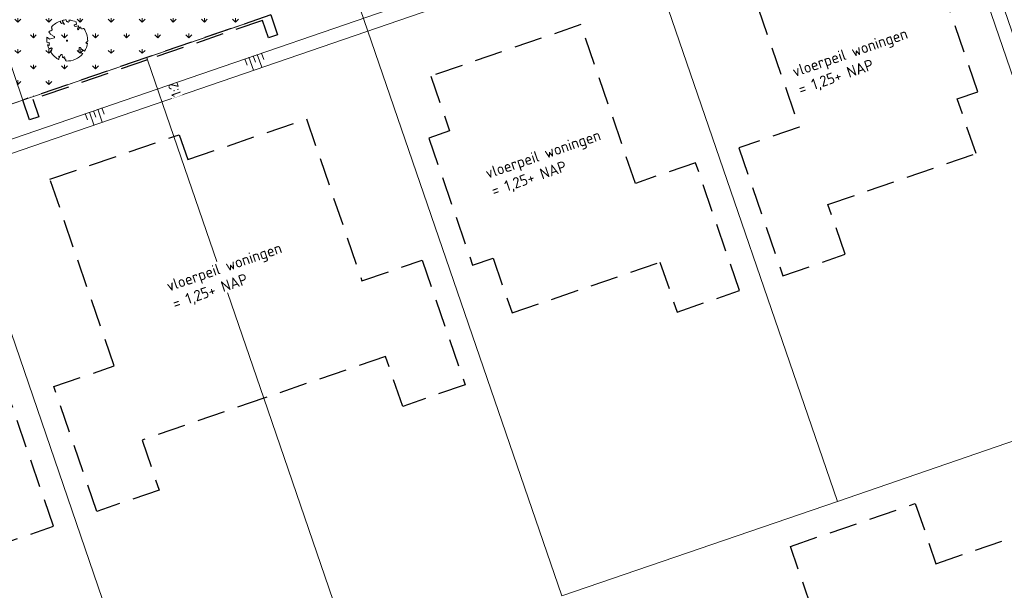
# Model space of a CAD drawing. Header units: metres. Extents: x 264570 to 266133, y 576109 to 577454.
# Tile 84 of 128: x 265451 to 265496, y 576866 to 576892. Entities that reach past the tile are written whole.
import ezdxf

# ---------------------------------------------------------------- set-up
doc = ezdxf.new("R2010")
doc.units = ezdxf.units.M
doc.set_wipeout_variables(frame=1)
doc.linetypes.add('DASHED', pattern=[19.05, 12.7, -6.35])
for name, color, linetype, lineweight in [('B-WE-GR-BOOM-S', 252, 'Continuous', 15), ('B-WE-GR-GRAS_BERMKRUIDENMENGSEL-A', 252, 'Continuous', 18), ('B-WE-GW-TALUDARCERING_KORT-G', 252, 'Continuous', 15), ('B-WE-GW-TALUDARCERING_LANG-G', 252, 'Continuous', 15), ('B-WE-KG-GRENS_KADASTRAAL-G', 252, 'KG-KADASTRAAL', 18), ('B-WE-OG-TOPOGRAFIE-G', 252, 'Continuous', 15), ('B-WE-VH-KANTOPSLUITING_OPSLUITBAND_10X20-G', 252, 'B-WE-VH-KANTOPSLUITING_TALUDBAND-G', 18), ('B-XX-AL-HOOGTELABEL-T18', 252, 'Continuous', 18), ('B-XX-AL-T25', 252, 'Continuous', 9), ('T-WE-GR-TOEKOMSTIG-G', 3, 'DASHED', 25)]:
    doc.layers.add(name, color=color, linetype=linetype, lineweight=lineweight)
doc.styles.add('NLCS-ISO-ANNOTATIVE-T25', font='NLCS-ISO.ttf', dxfattribs={"height": 2.5})
doc.styles.add('NLCS-ISO-M250-T18', font='NLCS-ISO.ttf', dxfattribs={"height": 0.45})
doc.styles.get("Standard").update_dxf_attribs({"font": 'arial.ttf'})
doc.linetypes.add('B-WE-VH-KANTOPSLUITING_TALUDBAND-G', pattern='A,5,-2.5,[4,NLCS.shx,S=0.5,R=0,X=0,Y=0],-2.5', length=10)
doc.linetypes.add('KG-KADASTRAAL', pattern='A,5.5,-2,["K",Standard,S=1.8,R=0,X=0,Y=-0.9],-2,5.5,-2,[5,NLCS.shx,S=0.75,R=0,X=0,Y=0],-2', length=19)
pattern_1 = [(90, (214669.0599, 555914.2474), (-0.707106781, 0.707106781), [0.1875, -1.226713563]), (45, (214669.0599, 555914.2474), (-0.707106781, 0.707106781), [0.1875, -0.8125]), (135, (214669.0599, 555914.2474), (-0.707106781, -0.707106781), [0.1875, -0.8125])]

# ---------------------------------------------------------------- blocks, each defined once
blk = doc.blocks.new('BOOM_WHIPEOUT_SOORT')
blk.add_wipeout([(-0.21, -4.62), (0.02, -4.62), (0.27, -4.62), (0.58, -4.59), (0.9, -4.55), (1.18, -4.48), (1.6, -4.35), (1.95, -4.21), (2.24, -4.06), (2.53, -3.9), (2.9, -3.63), (3.1, -3.47), (3.33, -3.26), (3.49, -3.09), (3.62, -2.93), (3.62, -2.93), (2.77, -2.61), (2.64, -2.59), (2.61, -2.47), (2.79, -1.83), (2.79, -1.55), (3.03, -1.54), (3.24, -1.79), (3.31, -2.1), (3.42, -2.03), (4, -2.41), (4.08, -2.27), (4.18, -2.1), (4.25, -1.95), (4.32, -1.8), (4.38, -1.65), (4.43, -1.51), (4.48, -1.37), (4.54, -1.17), (4.59, -0.94), (4.64, -0.69), (4.66, -0.55), (4.55, -0.66), (4.28, -0.48), (4.33, -0.35), (4.5, -0.4), (4.48, -0.29), (4.59, -0.27), (4.59, -0.16), (4.7, -0.05), (4.7, 0.17), (4.68, 0.46), (4.65, 0.7), (4.6, 1.01), (4.54, 1.26), (4.47, 1.48), (4.39, 1.71), (4.3, 1.93), (4.21, 2.13), (4.14, 2.26), (4.04, 2.44), (3.93, 2.62), (3.89, 2.68), (3.83, 2.76), (3.8, 2.79), (3.76, 2.8), (3.71, 2.8), (3.7, 2.79), (3.67, 2.77), (3.65, 2.76), (3.66, 2.76), (3.68, 2.77), (3.65, 2.75), (3.61, 2.72), (3.58, 2.7), (3.54, 2.69), (3.49, 2.67), (3.44, 2.67), (3.39, 2.67), (3.33, 2.68), (3.27, 2.69), (3.24, 2.71), (3.21, 2.73), (3.18, 2.76), (3.17, 2.77), (3.15, 2.82), (3.14, 2.85), (3.14, 2.89), (3.14, 2.92), (3.13, 2.97), (3.11, 3.01), (3.1, 3.03), (3.08, 3.05), (3.04, 3.07), (2.99, 3.09), (2.96, 3.09), (2.94, 3.09), (2.92, 3.09), (2.91, 3.07), (2.53, 2.46), (2.38, 2.71), (2.5, 3.1), (2.63, 3.18), (2.64, 3.31), (2.5, 3.38), (1.92, 3.25), (1.71, 3.32), (1.63, 3.52), (1.84, 3.67), (2.01, 3.64), (2.17, 3.8), (2.11, 4.12), (2.11, 4.13), (2.11, 4.16), (2.1, 4.21), (2.09, 4.23), (2.06, 4.26), (2.03, 4.27), (1.99, 4.29), (1.84, 4.36), (1.75, 4.39), (1.58, 4.46), (1.47, 4.49), (1.29, 4.55), (1.14, 4.58), (1.02, 4.62), (0.87, 4.66), (0.71, 4.67), (0.6, 4.69), (0.53, 4.7), (0.49, 4.7), (0.45, 4.68), (0.44, 4.64), (0.44, 4.64), (0.45, 4.59), (0.45, 4.59), (0.47, 4.52), (0.47, 4.5), (0.47, 4.43), (0.45, 4.4), (0.4, 4.35), (0.37, 4.33), (0.36, 4.29), (0.3, 4.23), (0.27, 4.21), (0.24, 4.2), (0.22, 4.22), (0.21, 4.24), (0.17, 4.28), (0.13, 4.3), (0.09, 4.32), (0.06, 4.34), (0.01, 4.35), (-0.03, 4.36), (-0.06, 4.36), (-0.1, 4.38), (-0.11, 4.41), (-0.13, 4.45), (-0.14, 4.5), (-0.15, 4.57), (-0.16, 4.6), (-0.16, 4.64), (-0.17, 4.68), (-0.17, 4.68), (-0.19, 4.71), (-0.19, 4.71), (-0.2, 4.72), (-0.22, 4.72), (-0.24, 4.72), (-0.26, 4.72), (-0.29, 4.71), (-0.37, 4.71), (-0.38, 4.71), (-0.42, 4.7), (-0.54, 4.69), (-0.58, 4.69), (-0.75, 4.66), (-0.79, 4.65), (-0.83, 4.65), (-0.95, 4.62), (-0.99, 4.61), (-1.05, 4.6), (-1.08, 4.59), (-1.11, 4.58), (-1.11, 4.56), (-1.11, 4.53), (-1.11, 4.52), (-1.09, 4.5), (-1.07, 4.48), (-1, 4.38), (-0.92, 4.3), (-0.86, 4.25), (-0.85, 4.24), (-0.85, 4.23), (-0.84, 4.21), (-0.84, 4.2), (-0.84, 4.2), (-0.85, 4.17), (-0.85, 4.16), (-0.85, 4.15), (-0.56, 3.68), (-0.77, 3.8), (-0.85, 3.94), (-0.87, 3.96), (-0.89, 3.99), (-0.89, 4.04), (-0.9, 4.08), (-0.92, 4.05), (-0.95, 4.03), (-0.97, 4.02), (-1, 4.02), (-1.02, 4.01), (-1.06, 4.01), (-1.1, 4), (-1.12, 3.99), (-1.15, 3.97), (-1.17, 3.96), (-1.19, 3.95), (-1.23, 3.94), (-1.24, 3.94), (-1.26, 3.94), (-1.29, 3.96), (-1.3, 3.97), (-1.33, 4), (-1.37, 4.03), (-1.42, 4.07), (-1.44, 4.09), (-1.46, 4.12), (-1.47, 4.16), (-1.48, 4.18), (-1.48, 4.21), (-1.48, 4.28), (-1.48, 4.3), (-1.48, 4.32), (-1.48, 4.36), (-1.47, 4.41), (-1.47, 4.43), (-1.48, 4.44), (-1.5, 4.46), (-1.51, 4.46), (-1.53, 4.46), (-1.53, 4.46), (-1.56, 4.45), (-1.58, 4.44), (-1.62, 4.42), (-1.69, 4.4), (-1.8, 4.36), (-1.88, 4.32), (-1.93, 4.3), (-1.98, 4.27), (-2.03, 4.25), (-2.07, 4.23), (-2.19, 4.17), (-2.27, 4.12), (-2.31, 4.1), (-2.42, 4.04), (-2.46, 4.02), (-2.54, 3.96), (-2.59, 3.93), (-2.64, 3.89), (-2.7, 3.85), (-2.71, 3.84), (-2.78, 3.79), (-2.84, 3.75), (-2.9, 3.69), (-2.99, 3.62), (-3.05, 3.57), (-3.11, 3.5), (-3.17, 3.47), (-3.25, 3.39), (-3.32, 3.32), (-3.39, 3.25), (-3.44, 3.19), (-3.49, 3.13), (-3.52, 3.1), (-3.56, 3.05), (-3.49, 2.92), (-3.54, 2.83), (-3.36, 2.62), (-3.36, 2.43), (-3.65, 2.24), (-3.96, 2.19), (-4.1, 1.97), (-4.02, 1.8), (-3.81, 1.63), (-3.8, 1.46), (-3.19, 1.16), (-3.14, 1.05), (-2.81, 0.92), (-2.88, 0.64), (-3.96, 0.34), (-4.47, 0.74), (-4.6, 0.76), (-4.6, 0.6), (-4.61, 0.54), (-4.61, 0.48), (-4.6, 0.39), (-4.6, 0.3), (-4.6, 0.24), (-4.6, 0.17), (-4.59, 0.12), (-4.59, 0.02), (-4.57, -0.02), (-4.57, -0.11), (-4.57, -0.14), (-4.56, -0.18), (-4.55, -0.27), (-4.55, -0.29), (-4.54, -0.38), (-4.53, -0.4), (-4.53, -0.43), (-4.52, -0.47), (-4.52, -0.49), (-4.51, -0.53), (-4.29, -0.39), (-4.17, -0.51), (-3.99, -0.52), (-4.03, -0.72), (-3.95, -0.85), (-4.04, -1), (-4.11, -1.07), (-4.26, -0.97), (-4.42, -0.95), (-4.39, -1.04), (-4.34, -1.2), (-4.32, -1.29), (-4.28, -1.39), (-4.25, -1.48), (-4.22, -1.55), (-4.18, -1.65), (-4.15, -1.73), (-4.11, -1.81), (-4.11, -1.81), (-4.04, -1.79), (-3.98, -1.78), (-3.94, -1.77), (-3.88, -1.8), (-3.87, -1.81), (-3.86, -1.83), (-3.84, -1.86), (-3.84, -1.86), (-3.83, -1.87), (-3.6, -1.61), (-3.5, -1.69), (-3.49, -1.7), (-3.46, -1.71), (-3.45, -1.72), (-3.43, -1.72), (-3.4, -1.72), (-3.38, -1.74), (-3.38, -1.77), (-3.38, -1.78), (-3.38, -1.79), (-3.38, -1.81), (-3.41, -1.87), (-3.42, -1.88), (-3.44, -1.92), (-3.44, -1.94), (-3.46, -1.97), (-3.46, -1.98), (-3.49, -2.03), (-3.53, -2.08), (-3.56, -2.12), (-3.59, -2.16), (-3.61, -2.19), (-3.63, -2.22), (-3.69, -2.29), (-3.69, -2.29), (-3.72, -2.32), (-3.74, -2.33), (-3.76, -2.34), (-3.79, -2.35), (-3.83, -2.36), (-3.76, -2.46), (-3.68, -2.6), (-3.61, -2.72), (-3.51, -2.84), (-3.44, -2.93), (-3.36, -3.03), (-3.26, -3.16), (-3.17, -3.25), (-3.1, -3.33), (-3.02, -3.42), (-2.94, -3.5), (-2.84, -3.59), (-2.75, -3.68), (-2.72, -3.71), (-2.6, -3.81), (-2.58, -3.83), (-2.47, -3.92), (-2.43, -3.94), (-2.38, -3.99), (-2.29, -4.05), (-2.19, -4.12), (-2.17, -4.13), (-2.04, -4.23), (-1.97, -4.24), (-2.04, -4.23), (-1.94, -4.24), (-1.91, -4.23), (-1.9, -4.22), (-1.88, -4.2), (-1.86, -4.17), (-1.86, -4.12), (-1.88, -4.06), (-1.88, -4.06), (-1.87, -3.98), (-1.86, -3.94), (-1.81, -3.88), (-1.79, -3.85), (-1.72, -3.81), (-1.72, -3.81), (-1.68, -3.74), (-1.68, -3.72), (-1.69, -3.71), (-1.7, -3.69), (-1.77, -3.66), (-1.77, -3.66), (-1.77, -3.66), (-1.77, -3.66), (-1.8, -3.66), (-1.82, -3.66), (-1.84, -3.64), (-1.86, -3.62), (-1.87, -3.61), (-1.87, -3.59), (-1.87, -3.55), (-1.87, -3.53), (-1.85, -3.5), (-1.85, -3.5), (-1.63, -3.62), (-1.55, -3.41), (-1.46, -3.38), (-1.4, -3.13), (-1.19, -3.12), (-1.11, -3.2), (-1, -3.79), (-0.87, -3.88), (-0.76, -3.82), (-0.74, -3.67), (-0.6, -3.65), (-0.49, -3.84), (-0.55, -4.05), (-0.54, -4.1), (-0.52, -4.13), (-0.49, -4.15), (-0.45, -4.18), (-0.42, -4.19), (-0.38, -4.2), (-0.34, -4.19), (-0.29, -4.17), (-0.28, -4.2), (-0.27, -4.22), (-0.27, -4.23), (-0.26, -4.27), (-0.27, -4.31), (-0.27, -4.33), (-0.29, -4.36), (-0.29, -4.37), (-0.32, -4.4), (-0.32, -4.4), (-0.32, -4.4), (-0.3, -4.42), (-0.28, -4.44), (-0.28, -4.45), (-0.26, -4.48), (-0.25, -4.5), (-0.24, -4.51), (-0.23, -4.54), (-0.22, -4.56)])
blk.add_lwpolyline([(0.4, 4.34), (0.41, 4.35), (0.41, 4.36), (0.42, 4.37), (0.43, 4.38), (0.44, 4.38), (0.44, 4.39), (0.45, 4.4), (0.46, 4.41), (0.46, 4.42), (0.47, 4.43), (0.47, 4.44), (0.48, 4.46), (0.48, 4.48), (0.47, 4.5), (0.47, 4.53), (0.44, 4.64, -0.52938), (0.49, 4.7, -0.087139), (2.05, 4.26, -0.372341), (2.11, 4.12), (2.17, 3.8), (2.01, 3.64), (1.84, 3.67), (1.63, 3.52), (1.71, 3.32), (1.92, 3.25), (2.5, 3.38), (2.64, 3.31), (2.63, 3.18), (2.5, 3.1), (2.38, 2.71), (2.53, 2.46), (2.92, 3.09, -0.504641), (3.14, 2.89, 0.331948), (3.27, 2.69, 0.282008), (3.68, 2.77), (3.65, 2.75, -0.512156), (3.84, 2.75, -0.16076), (4.7, -0.05), (4.59, -0.16), (4.59, -0.27), (4.48, -0.29), (4.5, -0.4), (4.33, -0.35), (4.28, -0.48), (4.48, -0.61), (4.55, -0.66), (4.66, -0.55, -0.106371), (4, -2.41), (3.42, -2.03), (3.31, -2.1), (3.24, -1.79), (3.03, -1.54), (2.79, -1.55), (2.79, -1.83), (2.61, -2.47), (2.64, -2.59), (2.77, -2.61), (3.62, -2.93, -0.236298), (-0.21, -4.62, 0.159625), (-0.32, -4.4, 0.350802), (-0.29, -4.17, -0.504641), (-0.55, -4.05), (-0.49, -3.84), (-0.6, -3.65), (-0.74, -3.67), (-0.76, -3.82), (-0.87, -3.88), (-1, -3.79), (-1.11, -3.2), (-1.19, -3.12), (-1.4, -3.13), (-1.46, -3.38), (-1.55, -3.41), (-1.63, -3.62), (-1.85, -3.5, 0.733583), (-1.77, -3.66, -0.861625), (-1.72, -3.81, 0.279978), (-1.88, -4.05), (-1.88, -4.06, -0.827056), (-2.04, -4.23, -0.116774), (-3.83, -2.36), (-3.79, -2.35), (-3.76, -2.34), (-3.74, -2.33), (-3.72, -2.32), (-3.71, -2.31), (-3.7, -2.3), (-3.69, -2.29), (-3.47, -2.01), (-3.47, -2), (-3.47, -1.99), (-3.46, -1.99), (-3.46, -1.98), (-3.46, -1.97), (-3.45, -1.96), (-3.45, -1.95), (-3.44, -1.94), (-3.44, -1.92), (-3.43, -1.91), (-3.42, -1.9), (-3.42, -1.88), (-3.41, -1.87), (-3.4, -1.85), (-3.39, -1.84), (-3.39, -1.82), (-3.38, -1.81), (-3.38, -1.79), (-3.38, -1.78), (-3.38, -1.77), (-3.38, -1.76), (-3.38, -1.75), (-3.38, -1.74), (-3.39, -1.73), (-3.4, -1.73), (-3.4, -1.72), (-3.41, -1.72), (-3.42, -1.72), (-3.43, -1.72), (-3.44, -1.72), (-3.45, -1.72), (-3.46, -1.71), (-3.47, -1.71), (-3.48, -1.71), (-3.49, -1.7), (-3.5, -1.69), (-3.52, -1.68), (-3.53, -1.67), (-3.54, -1.67), (-3.55, -1.66), (-3.56, -1.65), (-3.58, -1.64), (-3.59, -1.62), (-3.6, -1.61), (-3.83, -1.87), (-3.84, -1.86), (-3.85, -1.84), (-3.86, -1.83), (-3.87, -1.81), (-3.88, -1.8), (-3.89, -1.79), (-3.91, -1.78), (-3.94, -1.77), (-3.98, -1.78), (-4.04, -1.79), (-4.11, -1.81, -0.040997), (-4.42, -0.95), (-4.26, -0.97), (-4.11, -1.07), (-4.04, -1), (-3.95, -0.85), (-4.03, -0.72), (-3.99, -0.52), (-4.17, -0.51), (-4.29, -0.39), (-4.51, -0.53, -0.05814), (-4.6, 0.76), (-4.47, 0.74), (-3.96, 0.34), (-3.74, 0.41), (-2.88, 0.64), (-2.81, 0.92), (-3.14, 1.05), (-3.19, 1.16), (-3.8, 1.46), (-3.81, 1.63), (-4.02, 1.8), (-4.1, 1.97), (-3.96, 2.19), (-3.65, 2.24), (-3.36, 2.43), (-3.36, 2.62), (-3.54, 2.83), (-3.49, 2.92), (-3.56, 3.05, -0.13428), (-1.53, 4.46, -0.541727), (-1.47, 4.41), (-1.48, 4.28), (-1.48, 4.21), (-1.47, 4.16), (-1.46, 4.12), (-1.44, 4.09), (-1.42, 4.07), (-1.39, 4.05), (-1.37, 4.03), (-1.35, 4.02), (-1.33, 4), (-1.32, 3.99), (-1.3, 3.97), (-1.29, 3.96), (-1.27, 3.95), (-1.26, 3.94), (-1.24, 3.94), (-1.23, 3.94), (-1.21, 3.94), (-1.19, 3.95), (-1.17, 3.96), (-1.15, 3.97), (-1.14, 3.98), (-1.12, 3.99), (-1.1, 4), (-1.08, 4), (-1.06, 4.01), (-1.04, 4.01), (-1.02, 4.01), (-1, 4.02), (-0.98, 4.02), (-0.97, 4.02), (-0.95, 4.03), (-0.94, 4.04), (-0.92, 4.05), (-0.91, 4.06), (-0.9, 4.08), (-0.89, 3.99), (-0.87, 3.96), (-0.77, 3.8), (-0.56, 3.68), (-0.85, 4.16), (-0.85, 4.17), (-0.85, 4.18), (-0.84, 4.2), (-0.84, 4.21), (-0.85, 4.23), (-0.85, 4.24), (-0.86, 4.25), (-0.88, 4.27), (-0.9, 4.28), (-0.92, 4.3), (-0.94, 4.32), (-0.97, 4.35), (-1, 4.38), (-1.03, 4.42), (-1.11, 4.52, -0.543104), (-1.08, 4.59, -0.046766), (-0.22, 4.72, -0.385168), (-0.17, 4.68), (-0.14, 4.5), (-0.13, 4.45), (-0.11, 4.41), (-0.1, 4.38), (-0.08, 4.37), (-0.06, 4.36), (-0.04, 4.36), (-0.03, 4.36), (-0.01, 4.36), (0.01, 4.35), (0.02, 4.35), (0.04, 4.34), (0.06, 4.34), (0.07, 4.33), (0.09, 4.32), (0.1, 4.32), (0.11, 4.31), (0.13, 4.3), (0.14, 4.3), (0.15, 4.29), (0.17, 4.28), (0.18, 4.28), (0.19, 4.27), (0.19, 4.26), (0.2, 4.25), (0.21, 4.24), (0.21, 4.23), (0.22, 4.23), (0.22, 4.22), (0.23, 4.21), (0.23, 4.21), (0.24, 4.2), (0.25, 4.2), (0.26, 4.2), (0.27, 4.21), (0.28, 4.21), (0.29, 4.22), (0.3, 4.22), (0.31, 4.23), (0.32, 4.24), (0.33, 4.26), (0.34, 4.27), (0.35, 4.28), (0.36, 4.3), (0.37, 4.31), (0.38, 4.32), (0.39, 4.33)], format="xyb", close=True)
blk.add_circle((0, 0), 0.138)

msp = doc.modelspace()

# ---------------------------------------------------------------- hatches: boundary and pattern name
at = {"layer": 'B-WE-GR-GRAS_BERMKRUIDENMENGSEL-A'}
h = msp.add_hatch(dxfattribs=at)
h.set_pattern_fill('AGR-KRUIDEN', color=256, scale=0.5, pattern_type=2)
h.set_pattern_definition(pattern_1)
edge = h.paths.add_edge_path()
edge.add_line((265481.734, 576902.818), (265491.069, 576906.023))
edge.add_arc((265492.952, 576900.538), 5.8, 18.9534, 108.9534, ccw=False)
edge.add_line((265498.438, 576902.422), (265507.622, 576875.677))
edge.add_line((265507.622, 576875.677), (265504.028, 576874.443))
edge.add_line((265504.028, 576874.443), (265494.194, 576903.079))
edge.add_line((265494.194, 576903.079), (265482.968, 576899.224))
edge.add_line((265482.968, 576899.224), (265481.734, 576902.818))

# ---------------------------------------------------------------- linework, layer by layer
at = {"layer": 'B-WE-GW-TALUDARCERING_KORT-G', "flags": 128}
for points in [[(265461.672, 576890.324), (265461.773, 576890.031)], [(265462.051, 576890.454), (265462.151, 576890.161)], [(265462.429, 576890.584), (265462.53, 576890.291)], [(265455.173, 576888.092), (265455.273, 576887.799)], [(265454.416, 576887.833), (265454.517, 576887.539)], [(265454.794, 576887.962), (265454.895, 576887.669)]]:
    msp.add_lwpolyline(points, dxfattribs=at)
at = {"layer": 'B-WE-GW-TALUDARCERING_LANG-G', "flags": 128}
for points in [[(265461.861, 576890.389), (265462.063, 576889.803)], [(265462.24, 576890.519), (265462.441, 576889.933)], [(265454.984, 576888.027), (265455.185, 576887.441)], [(265454.605, 576887.897), (265454.807, 576887.311)]]:
    msp.add_lwpolyline(points, dxfattribs=at)
at = {"layer": 'B-WE-KG-GRENS_KADASTRAAL-G', "ltscale": 0.5}
for p, q in [((265488.621, 576870.201), (265479.109, 576897.899)), ((265476.089, 576865.898), (265466.613, 576893.491)), ((265451.578, 576888.444), (265462.851, 576892.315)), ((265457.25, 576890.275), (265457.214, 576890.379)), ((265457.25, 576890.275), (265458.449, 576886.786)), ((265451.577, 576888.444), (265447.851, 576887.164)), ((265457.363, 576859.467), (265447.851, 576887.164)), ((265458.449, 576886.786), (265462.534, 576874.888)), ((265488.621, 576870.201), (265503.602, 576875.346)), ((265462.534, 576874.888), (265466.726, 576862.682)), ((265476.089, 576865.898), (265488.621, 576870.201))]:
    msp.add_line(p, q, dxfattribs=at)
at = {"layer": 'B-WE-VH-KANTOPSLUITING_OPSLUITBAND_10X20-G', "flags": 128}
msp.add_lwpolyline([(265447.128, 576890.933), (265448.362, 576887.339), (265451.577, 576888.444), (265450.343, 576892.038)], dxfattribs=at)
at = {"layer": 'T-WE-GR-TOEKOMSTIG-G', "ltscale": 0.1}
for p, q in [((265484.403, 576894.43), (265486.881, 576887.214)), ((265495.01, 576888.821), (265493.022, 576894.609)), ((265462.851, 576892.315), (265457.214, 576890.379)), ((265462.471, 576892.068), (265457.25, 576890.275)), ((265462.744, 576891.274), (265462.471, 576892.068)), ((265462.851, 576892.315), (265463.16, 576891.417)), ((265476.957, 576891.873), (265470.128, 576889.528)), ((265479.435, 576884.657), (265476.957, 576891.873)), ((265476.957, 576891.873), (265476.957, 576891.873)), ((265463.16, 576891.417), (265462.744, 576891.274)), ((265457.214, 576890.379), (265457.214, 576890.379)), ((265470.128, 576889.528), (265470.983, 576887.04)), ((265452.029, 576888.483), (265452.302, 576887.688)), ((265494.073, 576888.499), (265495.01, 576888.821)), ((265494.928, 576886.012), (265494.073, 576888.499)), ((265451.886, 576887.545), (265451.577, 576888.444)), ((265451.578, 576888.444), (265451.577, 576888.444)), ((265452.302, 576887.688), (265451.886, 576887.545)), ((265459.084, 576885.735), (265464.475, 576887.586)), ((265464.475, 576887.586), (265467.002, 576880.228)), ((265486.881, 576887.214), (265484.143, 576886.273)), ((265452.812, 576884.85), (265458.449, 576886.786)), ((265458.449, 576886.786), (265458.694, 576886.87)), ((265458.694, 576886.87), (265459.084, 576885.735)), ((265470.983, 576887.04), (265470.046, 576886.719)), ((265470.046, 576886.719), (265472.034, 576880.931)), ((265484.143, 576886.273), (265486.14, 576880.457)), ((265488.194, 576883.699), (265494.928, 576886.012)), ((265482.173, 576885.597), (265479.435, 576884.657)), ((265484.171, 576879.78), (265482.173, 576885.597)), ((265455.728, 576876.357), (265452.812, 576884.85)), ((265488.978, 576881.431), (265488.194, 576883.699)), ((265486.14, 576880.457), (265488.978, 576881.431)), ((265467.002, 576880.228), (265469.74, 576881.169)), ((265469.74, 576881.169), (265471.689, 576875.494)), ((265472.034, 576880.931), (265472.971, 576881.252)), ((265472.971, 576881.252), (265473.825, 576878.765)), ((265473.825, 576878.765), (265480.554, 576881.076)), ((265480.554, 576881.076), (265481.333, 576878.806)), ((265481.333, 576878.806), (265484.171, 576879.78)), ((265468.072, 576876.789), (265462.534, 576874.888)), ((265468.852, 576874.519), (265468.072, 576876.789)), ((265452.99, 576875.416), (265455.728, 576876.357)), ((265471.689, 576875.494), (265468.852, 576874.519)), ((265454.939, 576869.742), (265452.99, 576875.416)), ((265452.972, 576869.066), (265451.023, 576874.741)), ((265462.534, 576874.888), (265456.997, 576872.986)), ((265456.997, 576872.986), (265457.776, 576870.716)), ((265457.776, 576870.716), (265454.939, 576869.742)), ((265486.491, 576868.153), (265492.165, 576870.102)), ((265488.621, 576870.201), (265488.621, 576870.201)), ((265492.165, 576870.102), (265493.105, 576867.364)), ((265493.105, 576867.364), (265501.599, 576870.281)), ((265450.135, 576868.092), (265452.972, 576869.066)), ((265487.463, 576865.321), (265486.491, 576868.153))]:
    msp.add_line(p, q, dxfattribs=at)

# ---------------------------------------------------------------- next in the draw order: block references
at = {"layer": 'B-WE-GR-BOOM-S', "xscale": 0.2, "yscale": 0.2, "zscale": 0.2, "rotation": 359.930953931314}
msp.add_blockref('BOOM_WHIPEOUT_SOORT', (265453.586, 576891.144), dxfattribs=at)

# ---------------------------------------------------------------- next in the draw order: hatches: boundary and pattern name
at = {"layer": 'B-WE-GR-GRAS_BERMKRUIDENMENGSEL-A'}
h = msp.add_hatch(dxfattribs=at)
h.set_pattern_fill('AGR-KRUIDEN', color=256, scale=0.5, pattern_type=2)
h.set_pattern_definition(pattern_1)
h.paths.add_polyline_path([(265451.577, 576888.444), (265462.662, 576892.25), (265461.428, 576895.844), (265450.343, 576892.038)])

# ---------------------------------------------------------------- next in the draw order: linework, layer by layer
at = {"layer": 'B-WE-OG-TOPOGRAFIE-G', "flags": 128}
for points in [[(265483.26, 576739.412), (265434.624, 576881.036), (265493.263, 576901.173), (265543.426, 576755.104)], [(265483.66, 576740.157), (265435.412, 576880.651), (265492.878, 576900.385), (265542.622, 576755.535)]]:
    msp.add_lwpolyline(points, close=True, dxfattribs=at)
msp.add_lwpolyline([(265451.578, 576888.444), (265462.662, 576892.25)], dxfattribs=at)
at = {"layer": 'T-WE-GR-TOEKOMSTIG-G', "ltscale": 0.1}
for p, q in [((265457.214, 576890.379), (265451.578, 576888.444)), ((265457.25, 576890.275), (265452.029, 576888.483))]:
    msp.add_line(p, q, dxfattribs=at)

# ---------------------------------------------------------------- next in the draw order: texts
at = {"layer": 'B-XX-AL-HOOGTELABEL-T18', "insert": (265458.375, 576888.541), "char_height": 0.45, "attachment_point": 1, "rotation": 109.3863, "style": 'NLCS-ISO-M250-T18', "bg_fill": 3, "box_fill_scale": 1.05, "bg_fill_color": 256, "bg_fill_transparency": 0}
msp.add_mtext_dynamic_manual_height_columns('1:2', width=0.5, gutter_width=9, heights=[0], dxfattribs=at)
at = {"layer": 'B-XX-AL-T25', "char_height": 0.5, "attachment_point": 1, "rotation": 18.9534, "style": 'NLCS-ISO-ANNOTATIVE-T25', "bg_fill": 3, "box_fill_scale": 1.15, "bg_fill_color": 256, "bg_fill_transparency": 0}
for insert in [(265486.518, 576889.953), (265472.558, 576885.333), (265458.054, 576880.206)]:
    msp.add_mtext_dynamic_manual_height_columns('\\pxt6;vloerpeil woningen\\P\\pt11;= 1,25+ NAP', width=5.85002, gutter_width=9, heights=[0], dxfattribs=dict(at, insert=insert))

doc.saveas('drawing.dxf')
